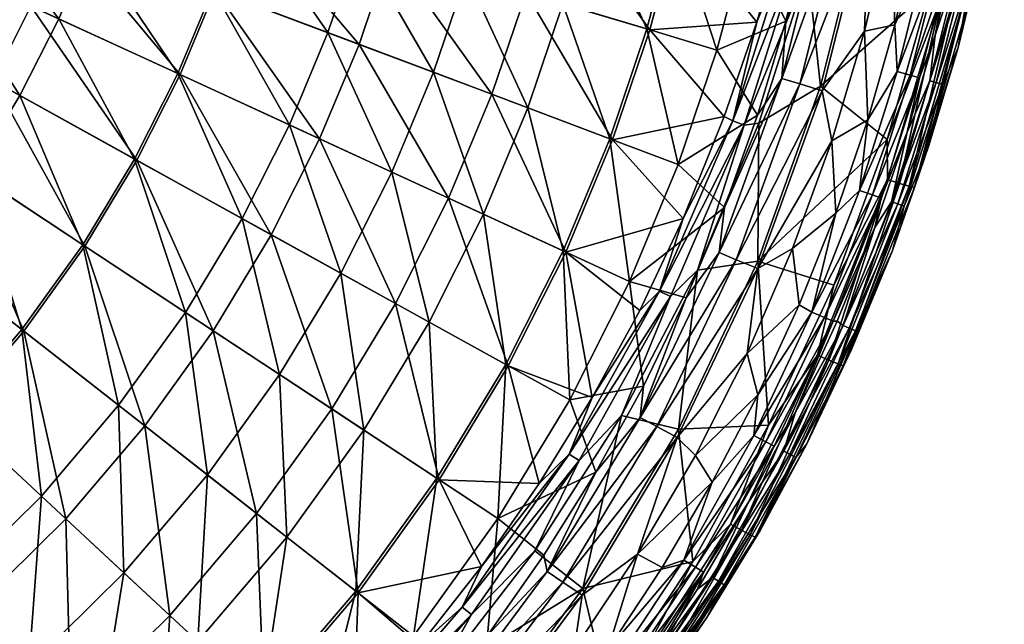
# Model space of a CAD drawing. Header units: inches. Extents: x -241 to 241, y -240 to 242.
# Tile 12 of 23: x 121 to 239, y -130 to -58. Entities that reach past the tile are written whole.
import ezdxf

# ---------------------------------------------------------------- set-up
doc = ezdxf.new("R2010")
doc.units = ezdxf.units.IN
doc.header["$MEASUREMENT"] = 0
doc.layers.add('Layer 1', color=7, linetype='Continuous')

# ---------------------------------------------------------------- blocks, each defined once
blk = doc.blocks.new('Rondò Bianco')
at = {"color": 253, "true_color": 0xa4adb2}
mesh = blk.add_polyface(dxfattribs=at)
corners = [(150.11, -34.77, 93.02), (132.61, -22.26, 79.4), (151.96, -25.5, 93.02), (165.16, -49.65, 108.15), (161.43, -60.71, 108.15), (147.56, -44.36, 93.02), (131, -30.34, 79.4), (144.23, -54.24, 93.02), (128.77, -38.71, 79.4), (170.09, -28.55, 108.15), (168.02, -38.91, 108.15), (153.19, -16.61, 93.02), (156.71, -72.01, 108.15), (172.13, -79.09, 124.63), (140.01, -64.33, 93.02), (171.46, -18.59, 108.15), (186.82, -31.35, 124.63), (184.55, -42.74, 124.63), (181.41, -54.54, 124.63), (177.31, -66.68, 124.63), (149.81, -34.7, 23.82), (151.66, -25.45, 23.82), (136.21, -22.86, 14.12), (179.46, -30.12, 48.01), (166.16, -27.89, 35.17), (177.28, -41.06, 48.01), (147.27, -44.27, 23.82), (134.55, -31.16, 14.12), (143.93, -54.13, 23.82), (132.26, -39.76, 14.12), (164.13, -38.01, 35.17), (161.35, -48.5, 35.17), (152.88, -16.58, 23.82), (157.7, -59.3, 35.17), (153.09, -70.34, 35.17), (139.73, -64.2, 23.82), (174.26, -52.39, 48.01), (167.5, -18.16, 35.17), (170.32, -64.05, 48.01), (165.35, -75.98, 48.01), (180.91, -19.61, 48.01), (176.31, -81.01, 62.13), (181.61, -68.3, 62.13)]
mesh.append_faces([[corners[k] for k in face] for face in [(0, 1, 2), (3, 4, 5), (5, 6, 0), (7, 8, 5), (9, 10, 2), (10, 3, 0), (2, 11, 9), (12, 4, 13), (0, 2, 10), (12, 7, 4), (5, 0, 3), (7, 5, 4), (14, 7, 12), (9, 15, 16), (10, 9, 17), (3, 10, 18), (4, 3, 19), (19, 3, 18), (13, 4, 19), (20, 21, 22), (23, 24, 25), (26, 20, 27), (28, 26, 29), (20, 22, 27), (26, 27, 29), (21, 30, 24), (20, 31, 30), (32, 21, 24), (26, 33, 31), (30, 21, 20), (28, 34, 33), (31, 20, 26), (26, 28, 33), (34, 28, 35), (30, 36, 25), (37, 24, 23), (31, 38, 36), (24, 30, 25), (39, 38, 33), (36, 30, 31), (31, 33, 38), (39, 33, 34), (37, 23, 40), (41, 42, 38), (36, 38, 42)]], dxfattribs={"color": 253})
mesh = blk.add_polyface(dxfattribs=at)
corners = [(110.85, -25.67, 67.44), (108.97, -32.76, 67.44), (89.9, -20.82, 57.26), (131, -30.34, 79.4), (112.22, -18.83, 67.44), (132.61, -22.26, 79.4), (128.77, -38.71, 79.4), (125.86, -47.33, 79.4), (122.18, -56.14, 79.4), (106.51, -40.05, 67.44), (117.67, -65.07, 79.4), (103.4, -47.51, 67.44), (112.26, -74.02, 79.4), (99.58, -55.06, 67.44), (95, -62.64, 67.44), (150.11, -34.77, 93.02), (144.23, -54.24, 93.02), (140.01, -64.33, 93.02), (147.56, -44.36, 93.02), (134.85, -74.56, 93.02), (120.08, -20.15, 6.17), (118.62, -27.47, 6.17), (134.55, -31.16, 14.12), (99.51, -33.52), (116.6, -35.05, 6.17), (101.18, -28.09), (113.97, -42.86, 6.17), (97.55, -38.86), (106.55, -58.92, 6.17), (110.64, -50.84, 6.17), (92.78, -49.18), (102.55, -22.57), (132.26, -39.76, 14.12), (129.27, -48.62, 14.12), (136.21, -22.86, 14.12), (125.5, -57.66, 14.12), (120.86, -66.83, 14.12), (115.3, -76.02, 14.12), (101.65, -67.02, 6.17), (139.73, -64.2, 23.82), (143.93, -54.13, 23.82), (134.57, -74.41, 23.82)]
mesh.append_faces([[corners[k] for k in face] for face in [(0, 1, 2), (3, 4, 5), (6, 0, 3), (7, 1, 6), (0, 4, 3), (7, 8, 9), (0, 6, 1), (10, 11, 8), (9, 1, 7), (12, 13, 10), (9, 8, 11), (11, 10, 13), (13, 12, 14), (3, 5, 15), (16, 17, 7), (6, 3, 18), (17, 19, 8), (6, 16, 7), (8, 7, 17), (8, 19, 10), (20, 21, 22), (23, 24, 25), (23, 26, 24), (26, 23, 27), (28, 29, 30), (26, 27, 29), (25, 24, 21), (21, 31, 25), (20, 31, 21), (32, 21, 24), (33, 24, 26), (22, 34, 20), (26, 29, 35), (21, 32, 22), (36, 29, 28), (33, 32, 24), (37, 28, 38), (26, 35, 33), (36, 35, 29), (28, 37, 36), (39, 40, 33), (41, 39, 35), (40, 32, 33), (39, 33, 35), (41, 35, 36)]], dxfattribs={"color": 253})
mesh = blk.add_polyface(dxfattribs=at)
corners = [(186.82, -31.35, 124.63), (184.55, -42.74, 124.63), (170.09, -28.55, 108.15), (181.41, -54.54, 124.63), (168.02, -38.91, 108.15), (188.33, -20.42, 124.63), (202.02, -33.91, 142.25), (199.57, -46.22, 142.25), (196.18, -58.97, 142.25), (191.74, -72.11, 142.25), (177.31, -66.68, 124.63), (214.66, -35.29, 159.29), (203.66, -22.08, 142.25), (212.02, -47.35, 158.76), (209, -58.05, 158.29), (205.1, -69.31, 157.8), (191.41, -71.98, 77.3), (185.81, -55.86, 62.13), (181.61, -68.3, 62.13), (189.03, -43.78, 62.13), (191.35, -32.12, 62.13), (179.46, -30.12, 48.01), (177.28, -41.06, 48.01), (180.91, -19.61, 48.01), (174.26, -52.39, 48.01), (192.9, -20.92, 62.13), (201.67, -33.85, 77.3), (203.3, -22.04, 77.3), (199.22, -46.14, 77.3), (195.83, -58.87, 77.3), (210.3, -35.3, 93.24), (212, -22.99, 93.24), (207.75, -48.11, 93.24), (204.22, -61.39, 93.24), (199.6, -75.06, 93.24), (209.09, -69.17, 109.67), (212.47, -57.94, 109.67), (205.11, -80.2, 109.67), (211.98, -64.78, 112.27), (212.79, -48.65, 159.86), (206.13, -69.84, 158.93), (214.18, -49.05, 160.61), (207.46, -70.37, 159.67)]
mesh.append_faces([[corners[k] for k in face] for face in [(0, 1, 2), (1, 3, 4), (5, 6, 0), (0, 7, 1), (6, 7, 0), (1, 8, 3), (7, 8, 1), (3, 9, 10), (8, 9, 3), (11, 6, 12), (13, 7, 6), (14, 7, 13), (14, 8, 7), (15, 8, 14), (9, 8, 15), (16, 17, 18), (19, 20, 21), (17, 19, 22), (23, 21, 20), (24, 18, 17), (21, 22, 19), (22, 24, 17), (25, 20, 26), (26, 27, 25), (20, 19, 28), (28, 26, 20), (19, 17, 29), (19, 29, 28), (17, 16, 29), (30, 27, 26), (30, 31, 27), (32, 26, 28), (32, 30, 26), (33, 28, 29), (33, 32, 28), (34, 29, 16), (34, 33, 29), (33, 35, 36), (32, 33, 36), (33, 34, 35), (37, 38, 35), (14, 39, 40), (40, 15, 14), (40, 41, 42)]], dxfattribs={"color": 253})
mesh = blk.add_polyface(dxfattribs=at)
corners = [(214.66, -35.29, 159.29), (203.66, -22.08, 142.25), (216.72, -22.97, 159.82), (212.02, -47.35, 158.76), (202.02, -33.91, 142.25), (221.87, -59.13, 116.22), (225.49, -58.38, 116.22), (225, -45.82, 116.22), (217.96, -72.24, 116.22), (222.25, -69.72, 116.22), (212, -22.99, 93.24), (217.43, -35.02, 109.67), (218.99, -23.4, 109.67), (210.3, -35.3, 93.24), (215.26, -46.55, 109.67), (207.75, -48.11, 93.24), (212.47, -57.94, 109.67), (222.34, -44.2, 115.78), (219.6, -43.65, 114.42), (214.12, -65.44, 114.42), (209.09, -69.17, 109.67), (211.98, -64.78, 112.27), (217.4, -43.22, 112.27), (220.64, -21.18, 112.27), (222.87, -21.4, 114.42), (216.79, -66.25, 115.78), (225.65, -21.67, 115.78), (216.59, -65.7, 160.22), (229.63, -54.25, 160.8), (224.6, -72.09, 160.07), (221.99, -44.16, 161.13), (219.71, -30.49, 161.69), (225.24, -22.18, 162.06), (215.11, -51.75, 160.76), (209.23, -70.11, 159.96), (207.46, -70.37, 159.67), (218.73, -27.01, 161.58), (214.18, -49.05, 160.61), (212.79, -48.65, 159.86), (217.3, -26.76, 160.82), (209, -58.05, 158.29), (206.13, -69.84, 158.93), (221.27, -78.16, 116.54), (225.79, -63.95, 116.54)]
mesh.append_faces([[corners[k] for k in face] for face in [(0, 1, 2), (3, 4, 0), (5, 6, 7), (8, 9, 5), (5, 9, 6), (10, 11, 12), (13, 11, 10), (13, 14, 11), (15, 14, 13), (15, 16, 14), (17, 18, 19), (16, 20, 21), (22, 16, 21), (14, 16, 22), (11, 22, 23), (22, 11, 14), (11, 23, 12), (21, 18, 22), (21, 19, 18), (22, 24, 23), (24, 22, 18), (5, 17, 25), (17, 19, 25), (18, 26, 24), (26, 18, 17), (5, 25, 8), (7, 17, 5), (27, 28, 29), (30, 28, 27), (30, 31, 32), (30, 33, 31), (27, 33, 30), (27, 34, 33), (34, 35, 33), (36, 37, 38), (0, 39, 38), (3, 0, 38), (37, 36, 31), (37, 31, 33), (33, 35, 37), (3, 38, 40), (38, 37, 41), (2, 39, 0), (39, 36, 38), (42, 43, 9)]], dxfattribs={"color": 253})
mesh = blk.add_polyface(dxfattribs=at)
corners = [(231.23, -65.5, 148.36), (229.58, -72.81, 154.66), (233.08, -61.07, 155.13), (234.78, -51.36, 148.36), (235.82, -49.67, 155.59), (237.35, -37.71, 148.36), (230.46, -65.27, 139.17), (225.84, -79.78, 139.17), (233.99, -51.19, 139.17), (225.08, -79.51, 129.98), (229.68, -65.05, 129.98), (233.2, -51.02, 129.98), (236.55, -37.58, 139.17), (230.31, -59.61, 120.78), (226.99, -71.2, 120.78), (233.03, -47.87, 120.78), (225, -45.82, 116.22), (225.49, -58.38, 116.22), (228.16, -46.89, 116.22), (224.64, -76.86, 159.66), (224.6, -72.09, 160.07), (230.98, -55.27, 160.53), (233.24, -36.07, 161.54), (229.63, -54.25, 160.8), (232.45, -55.59, 159.74), (233.61, -55.82, 158.46), (227.2, -77.66, 157.58), (227.84, -77.81, 156.02), (234.26, -55.91, 156.89), (238.59, -33.4, 157.79), (237.93, -33.37, 159.35), (235.27, -33.08, 161.43), (236.76, -33.26, 160.64), (226.07, -77.32, 158.87), (231.95, -50.74, 119.07), (228.45, -64.71, 119.07), (227.35, -64.4, 117.53), (230.84, -50.5, 117.53), (234.49, -37.26, 119.07), (222.81, -78.7, 117.53), (225.79, -63.95, 116.54), (221.27, -78.16, 116.54), (229.25, -50.15, 116.54), (222.25, -69.72, 116.22)]
mesh.append_faces([[corners[k] for k in face] for face in [(0, 1, 2), (0, 2, 3), (2, 4, 3), (4, 5, 3), (0, 6, 7), (3, 8, 6), (6, 0, 3), (5, 8, 3), (9, 6, 10), (10, 8, 11), (10, 6, 8), (11, 8, 12), (10, 13, 14), (11, 15, 13), (10, 11, 13), (16, 17, 18), (19, 20, 21), (22, 21, 23), (24, 25, 26), (2, 27, 28), (23, 21, 20), (28, 29, 4), (30, 28, 25), (31, 24, 21), (28, 27, 25), (32, 25, 24), (24, 33, 21), (25, 27, 26), (2, 28, 4), (21, 33, 19), (24, 26, 33), (27, 2, 1), (13, 34, 35), (13, 35, 14), (34, 13, 15), (34, 36, 35), (37, 34, 38), (35, 36, 39), (34, 37, 36), (36, 40, 41), (37, 42, 40), (40, 36, 37), (40, 17, 43), (42, 18, 17), (40, 42, 17)]], dxfattribs={"color": 253})
mesh = blk.add_polyface(dxfattribs=at)
corners = [(105.89, -82.88, 79.4), (95, -62.64, 67.44), (112.26, -74.02, 79.4), (98.51, -91.52, 79.4), (89.6, -70.14, 67.44), (90.1, -99.81, 79.4), (83.36, -77.45, 67.44), (128.64, -84.82, 93.02), (117.67, -65.07, 79.4), (134.85, -74.56, 93.02), (121.34, -94.97, 93.02), (112.88, -104.88, 93.02), (103.25, -114.37, 93.02), (156.71, -72.01, 108.15), (150.93, -83.46, 108.15), (140.01, -64.33, 93.02), (143.98, -94.93, 108.15), (135.81, -106.3, 108.15), (158.15, -104.27, 124.63), (115.3, -76.02, 14.12), (121.09, -94.78, 23.82), (128.38, -84.65, 23.82), (89.2, -82.88, 6.17), (95.88, -75.05, 6.17), (80.04, -67.97), (101.18, -94.01, 14.12), (140.66, -92.74, 35.17), (147.44, -81.53, 35.17), (134.57, -74.41, 23.82), (108.76, -85.13, 14.12), (101.65, -67.02, 6.17), (92.55, -102.52, 14.12), (81.59, -90.38, 6.17), (120.86, -66.83, 14.12), (112.66, -104.67, 23.82), (103.05, -114.14, 23.82), (139.73, -64.2, 23.82), (153.09, -70.34, 35.17), (132.67, -103.84, 35.17), (151.92, -100.17, 48.01), (159.24, -88.06, 48.01), (143.29, -112.16, 48.01)]
mesh.append_faces([[corners[k] for k in face] for face in [(0, 1, 2), (3, 4, 0), (5, 6, 3), (1, 0, 4), (4, 3, 6), (7, 8, 9), (7, 10, 2), (11, 0, 10), (2, 8, 7), (11, 12, 3), (2, 10, 0), (3, 0, 11), (3, 12, 5), (13, 14, 15), (14, 16, 9), (16, 17, 7), (9, 15, 14), (7, 9, 16), (10, 7, 17), (16, 14, 18), (19, 20, 21), (22, 23, 24), (22, 25, 23), (26, 27, 28), (29, 30, 23), (31, 22, 32), (30, 29, 19), (23, 25, 29), (22, 31, 25), (21, 28, 33), (34, 20, 29), (19, 21, 33), (20, 19, 29), (25, 34, 29), (31, 35, 25), (36, 27, 37), (21, 38, 26), (27, 36, 28), (26, 28, 21), (38, 21, 20), (39, 40, 27), (26, 41, 39), (40, 37, 27), (39, 27, 26), (26, 38, 41)]], dxfattribs={"color": 253})
mesh = blk.add_polyface(dxfattribs=at)
corners = [(165.77, -91.67, 124.63), (172.13, -79.09, 124.63), (179.27, -99.13, 142.25), (150.93, -83.46, 108.15), (156.71, -72.01, 108.15), (158.15, -104.27, 124.63), (177.31, -66.68, 124.63), (186.14, -85.53, 142.25), (191.74, -72.11, 142.25), (189.31, -102.92, 156.3), (171.02, -112.76, 142.25), (161.31, -126.26, 142.25), (149.17, -116.76, 124.63), (195, -92.52, 156.76), (182.96, -113.19, 155.83), (176.05, -123.1, 155.37), (153.09, -70.34, 35.17), (159.24, -88.06, 48.01), (165.35, -75.98, 48.01), (169.8, -93.89, 62.13), (176.31, -81.01, 62.13), (161.99, -106.8, 62.13), (170.32, -64.05, 48.01), (152.79, -119.59, 62.13), (151.92, -100.17, 48.01), (191.41, -71.98, 77.3), (185.82, -85.38, 77.3), (193.77, -89.03, 93.24), (181.61, -68.3, 62.13), (178.96, -98.95, 77.3), (170.72, -112.56, 77.3), (161.03, -126.04, 77.3), (186.62, -103.19, 93.24), (178.03, -117.38, 93.24), (189.74, -111.81, 109.67), (195.43, -101.55, 109.67), (183.52, -121.75, 109.67), (183.93, -123.7, 112.27), (195.05, -105.29, 112.27), (186.53, -109.67, 157.13), (187.73, -110.45, 157.87), (173.77, -127.94, 156.29), (197.37, -90.18, 158.02), (192.8, -105.04, 158.4), (182.43, -121.23, 157.66), (198.65, -90.84, 158.76)]
mesh.append_faces([[corners[k] for k in face] for face in [(0, 1, 2), (3, 4, 0), (1, 0, 4), (5, 3, 0), (6, 7, 1), (8, 7, 6), (2, 7, 9), (7, 2, 1), (0, 10, 5), (2, 10, 0), (5, 11, 12), (11, 5, 10), (7, 13, 9), (14, 2, 9), (14, 10, 2), (15, 10, 14), (16, 17, 18), (19, 20, 18), (17, 21, 19), (22, 18, 20), (23, 21, 24), (19, 18, 17), (17, 24, 21), (25, 26, 27), (28, 20, 26), (26, 25, 28), (20, 19, 29), (20, 29, 26), (19, 21, 30), (19, 30, 29), (21, 31, 30), (32, 26, 29), (32, 27, 26), (33, 29, 30), (29, 33, 32), (32, 34, 35), (33, 36, 34), (32, 33, 34), (37, 38, 34), (39, 40, 41), (39, 9, 42), (40, 43, 44), (15, 14, 39), (39, 14, 9), (39, 45, 40)]], dxfattribs={"color": 253})
mesh = blk.add_polyface(dxfattribs=at)
corners = [(226.61, -80.05, 148.36), (225.84, -79.78, 139.17), (220.04, -94.62, 139.17), (225.2, -85.35, 154.16), (220.78, -94.94, 148.36), (220.33, -97.18, 153.68), (229.58, -72.81, 154.66), (231.23, -65.5, 148.36), (223.09, -82.6, 120.78), (219.3, -94.3, 129.98), (225.08, -79.51, 129.98), (212.21, -109.31, 129.98), (230.46, -65.27, 139.17), (218.62, -93.8, 120.78), (213.59, -104.75, 120.78), (226.99, -71.2, 120.78), (229.68, -65.05, 129.98), (213.27, -85.09, 116.22), (218.43, -80.89, 116.22), (217.96, -72.24, 116.22), (222.25, -69.72, 116.22), (209.11, -86.61, 159.33), (216.59, -65.7, 160.22), (224.6, -72.09, 160.07), (218.2, -89.48, 159.36), (216.24, -97.85, 158.8), (224.64, -76.86, 159.66), (218.71, -98.89, 156.72), (226.07, -77.32, 158.87), (227.2, -77.66, 157.58), (219.33, -99.11, 155.16), (227.84, -77.81, 156.02), (217.62, -98.44, 158.01), (215.59, -92.7, 116.54), (221.27, -78.16, 116.54), (218.12, -93.79, 119.07), (223.88, -79.08, 119.07), (228.45, -64.71, 119.07), (217.08, -93.34, 117.53), (222.81, -78.7, 117.53), (227.35, -64.4, 117.53), (214.05, -91.85, 116.22)]
mesh.append_faces([[corners[k] for k in face] for face in [(0, 1, 2), (3, 4, 5), (6, 0, 3), (4, 3, 0), (7, 0, 6), (8, 9, 10), (2, 4, 0), (1, 0, 7), (11, 2, 9), (9, 1, 10), (9, 2, 1), (10, 1, 12), (9, 13, 14), (13, 9, 8), (10, 15, 8), (10, 16, 15), (17, 18, 19), (19, 18, 20), (21, 22, 23), (23, 24, 21), (25, 24, 26), (27, 28, 29), (30, 31, 3), (23, 26, 24), (31, 30, 29), (28, 32, 26), (29, 30, 27), (31, 6, 3), (26, 32, 25), (28, 27, 32), (30, 3, 5), (33, 34, 18), (13, 8, 35), (13, 35, 14), (15, 36, 8), (35, 8, 36), (15, 37, 36), (36, 38, 35), (37, 39, 36), (39, 38, 36), (39, 34, 33), (33, 38, 39), (34, 39, 40), (41, 33, 18), (34, 20, 18)]], dxfattribs={"color": 253})
mesh = blk.add_polyface(dxfattribs=at)
corners = [(200.2, -81.52, 157.26), (191.74, -72.11, 142.25), (205.1, -69.31, 157.8), (195, -92.52, 156.76), (186.14, -85.53, 142.25), (209.13, -102.57, 116.22), (214.05, -91.85, 116.22), (207.82, -97.63, 116.22), (218.43, -80.89, 116.22), (213.27, -85.09, 116.22), (205.11, -80.2, 109.67), (199.6, -75.06, 93.24), (193.77, -89.03, 93.24), (191.41, -71.98, 77.3), (209.09, -69.17, 109.67), (200.55, -91.01, 109.67), (195.43, -101.55, 109.67), (186.62, -103.19, 93.24), (195.05, -105.29, 112.27), (204.47, -85.57, 112.27), (206.54, -86.44, 114.42), (211.98, -64.78, 112.27), (216.79, -66.25, 115.78), (209.12, -87.51, 115.78), (217.96, -72.24, 116.22), (197.02, -106.36, 114.42), (214.12, -65.44, 114.42), (199.48, -107.68, 115.78), (218.2, -89.48, 159.36), (210.4, -106.23, 158.67), (209.11, -86.61, 159.33), (199.61, -106.69, 158.47), (201.88, -87.69, 159.18), (209.23, -70.11, 159.96), (216.59, -65.7, 160.22), (197.37, -90.18, 158.02), (207.46, -70.37, 159.67), (198.65, -90.84, 158.76), (206.13, -69.84, 158.93), (186.53, -109.67, 157.13), (192.8, -105.04, 158.4), (189.31, -102.92, 156.3), (216.24, -97.85, 158.8), (217.08, -93.34, 117.53), (210.07, -108.21, 117.53), (218.12, -93.79, 119.07), (215.59, -92.7, 116.54), (208.62, -107.46, 116.54)]
mesh.append_faces([[corners[k] for k in face] for face in [(0, 1, 2), (3, 4, 0), (4, 1, 0), (5, 6, 7), (6, 8, 9), (7, 6, 9), (10, 11, 12), (12, 11, 13), (11, 10, 14), (15, 10, 12), (12, 16, 15), (12, 17, 16), (15, 16, 18), (19, 15, 18), (18, 20, 19), (19, 10, 15), (19, 21, 10), (22, 23, 24), (20, 18, 25), (21, 19, 26), (26, 19, 20), (25, 23, 20), (20, 22, 26), (23, 22, 20), (9, 23, 7), (23, 27, 7), (23, 9, 24), (28, 29, 30), (30, 31, 32), (30, 33, 34), (30, 32, 33), (35, 36, 37), (35, 0, 38), (38, 36, 35), (32, 37, 36), (35, 37, 39), (37, 32, 40), (33, 32, 36), (35, 3, 0), (41, 3, 35), (0, 2, 38), (28, 42, 29), (43, 44, 45), (43, 46, 47), (46, 6, 5)]], dxfattribs={"color": 253})
mesh = blk.add_polyface(dxfattribs=at)
corners = [(213.65, -110.06, 148.36), (212.93, -109.69, 139.17), (204.41, -124.85, 139.17), (214.96, -108.45, 153.23), (220.78, -94.94, 148.36), (209.4, -118.79, 152.81), (220.33, -97.18, 153.68), (220.04, -94.62, 139.17), (203.71, -124.43, 129.98), (212.21, -109.31, 129.98), (213.59, -104.75, 120.78), (208.01, -115.43, 120.78), (219.3, -94.3, 129.98), (201.64, -109.83, 116.22), (203.66, -113.03, 116.22), (209.13, -102.57, 116.22), (207.82, -97.63, 116.22), (194.74, -121.64, 116.22), (185.79, -124.95, 114.42), (199.48, -107.68, 115.78), (197.02, -106.36, 114.42), (189.74, -111.81, 109.67), (195.05, -105.29, 112.27), (195.43, -101.55, 109.67), (183.93, -123.7, 112.27), (209.12, -87.51, 115.78), (188.19, -125.74, 157.64), (192.8, -105.04, 158.4), (199.61, -106.69, 158.47), (209.11, -86.61, 159.33), (210.4, -106.23, 158.67), (201.88, -87.69, 159.18), (201.35, -122.52, 157.99), (187.73, -110.45, 157.87), (198.65, -90.84, 158.76), (208.79, -119.59, 154.33), (218.71, -98.89, 156.72), (219.33, -99.11, 155.16), (217.62, -98.44, 158.01), (208.19, -119.32, 155.89), (205.83, -118.04, 157.97), (216.24, -97.85, 158.8), (207.15, -118.77, 157.18), (211.07, -108.73, 119.07), (202.62, -123.77, 119.07), (218.12, -93.79, 119.07), (210.07, -108.21, 117.53), (201.66, -123.17, 117.53), (208.62, -107.46, 116.54), (200.27, -122.33, 116.54), (217.08, -93.34, 117.53), (215.59, -92.7, 116.54)]
mesh.append_faces([[corners[k] for k in face] for face in [(0, 1, 2), (0, 3, 4), (3, 0, 5), (4, 3, 6), (1, 0, 4), (7, 1, 4), (8, 1, 9), (7, 9, 1), (9, 10, 11), (9, 12, 10), (13, 14, 15), (13, 15, 16), (17, 14, 13), (18, 19, 20), (21, 22, 23), (24, 20, 22), (25, 20, 19), (13, 19, 17), (16, 19, 13), (26, 27, 28), (29, 30, 28), (28, 27, 31), (28, 30, 32), (27, 33, 34), (35, 36, 37), (38, 36, 39), (40, 30, 41), (30, 40, 32), (35, 37, 3), (38, 42, 41), (36, 35, 39), (37, 6, 3), (41, 42, 40), (38, 39, 42), (5, 35, 3), (43, 44, 11), (43, 11, 10), (10, 45, 43), (45, 46, 43), (43, 46, 47), (46, 48, 49), (50, 48, 46), (48, 15, 14), (49, 48, 14), (48, 51, 15)]], dxfattribs={"color": 253})
mesh = blk.add_polyface(dxfattribs=at)
corners = [(138.78, -128.94, 124.63), (137.27, -152.05, 142.25), (126.94, -140.61, 124.63), (92.45, -123.27, 93.02), (90.1, -99.81, 79.4), (103.25, -114.37, 93.02), (80.68, -107.57, 79.4), (135.81, -106.3, 108.15), (126.35, -117.39, 108.15), (121.34, -94.97, 93.02), (115.57, -128.02, 108.15), (112.88, -104.88, 93.02), (103.48, -137.97, 108.15), (90.12, -147.05, 108.15), (80.52, -131.38, 93.02), (143.98, -94.93, 108.15), (149.17, -116.76, 124.63), (158.15, -104.27, 124.63), (113.66, -151.54, 124.63), (150.07, -139.43, 142.25), (92.55, -102.52, 14.12), (92.27, -123.02, 23.82), (103.05, -114.14, 23.82), (109.18, -145.57, 48.01), (121.94, -135.07, 48.01), (112.9, -125.06, 35.17), (112.66, -104.67, 23.82), (101.18, -94.01, 14.12), (82.87, -110.49, 14.12), (121.09, -94.78, 23.82), (123.43, -114.68, 35.17), (132.67, -103.84, 35.17), (101.09, -134.78, 35.17), (88.04, -143.65, 35.17), (80.35, -131.11, 23.82), (133.31, -123.86, 48.01), (143.29, -112.16, 48.01), (142.15, -132.07, 62.13), (152.79, -119.59, 62.13), (130.02, -144.02, 62.13), (151.92, -100.17, 48.01), (149.81, -139.19, 77.3)]
mesh.append_faces([[corners[k] for k in face] for face in [(0, 1, 2), (3, 4, 5), (4, 3, 6), (7, 8, 9), (8, 10, 11), (10, 12, 5), (11, 9, 8), (12, 13, 3), (5, 11, 10), (3, 5, 12), (3, 13, 14), (7, 15, 16), (16, 15, 17), (8, 7, 0), (0, 7, 16), (10, 8, 2), (2, 8, 0), (12, 10, 18), (18, 10, 2), (16, 19, 0), (1, 0, 19), (20, 21, 22), (23, 24, 25), (22, 26, 27), (28, 21, 20), (29, 30, 31), (26, 25, 30), (22, 32, 25), (26, 30, 29), (21, 33, 32), (25, 26, 22), (32, 22, 21), (34, 33, 21), (35, 36, 31), (30, 24, 35), (35, 31, 30), (24, 30, 25), (23, 25, 32), (37, 38, 36), (39, 37, 35), (38, 40, 36), (37, 36, 35), (35, 24, 39), (38, 37, 41)]], dxfattribs={"color": 253})
mesh = blk.add_polyface(dxfattribs=at)
corners = [(161.31, -126.26, 142.25), (160.77, -141.55, 154.52), (150.07, -139.43, 142.25), (149.17, -116.76, 124.63), (168.66, -132.54, 154.94), (176.05, -123.1, 155.37), (171.02, -112.76, 142.25), (191.18, -133.06, 116.22), (194.74, -121.64, 116.22), (187.16, -133.01, 116.22), (184.2, -142.57, 116.22), (178.91, -143.92, 116.22), (167.92, -131.44, 93.24), (169.54, -140.57, 109.67), (176.78, -131.34, 109.67), (149.81, -139.19, 77.3), (156.22, -145.15, 93.24), (161.03, -126.04, 77.3), (161.99, -106.8, 62.13), (152.79, -119.59, 62.13), (170.72, -112.56, 77.3), (178.03, -117.38, 93.24), (183.52, -121.75, 109.67), (188.1, -126.51, 115.78), (171.35, -140.61, 112.27), (183.93, -123.7, 112.27), (189.74, -111.81, 109.67), (185.79, -124.95, 114.42), (173.08, -142.03, 114.42), (197.02, -106.36, 114.42), (175.24, -143.8, 115.78), (191.09, -137.91, 157.35), (174.96, -143.58, 156.86), (188.19, -125.74, 157.64), (182.43, -121.23, 157.66), (192.8, -105.04, 158.4), (170.55, -136.61, 156.95), (160.32, -145.71, 156.23), (159.31, -144.71, 155.51), (174.87, -128.83, 157.02), (187.73, -110.45, 157.87), (173.77, -127.94, 156.29), (186.53, -109.67, 157.13), (190.44, -137.13, 116.54)]
mesh.append_faces([[corners[k] for k in face] for face in [(0, 1, 2), (0, 2, 3), (4, 0, 5), (0, 6, 5), (0, 4, 1), (7, 8, 9), (10, 9, 11), (9, 10, 7), (12, 13, 14), (15, 16, 17), (18, 19, 17), (19, 15, 17), (12, 20, 17), (12, 21, 20), (16, 13, 12), (17, 16, 12), (22, 21, 14), (21, 12, 14), (8, 23, 9), (14, 24, 25), (24, 14, 13), (22, 14, 25), (26, 22, 25), (24, 27, 25), (27, 24, 28), (29, 25, 27), (28, 23, 27), (30, 23, 28), (30, 11, 9), (23, 30, 9), (31, 32, 33), (34, 35, 33), (34, 33, 36), (32, 36, 33), (37, 38, 39), (40, 39, 41), (4, 41, 38), (41, 5, 42), (1, 4, 38), (39, 34, 36), (39, 36, 37), (40, 34, 39), (5, 41, 4), (41, 39, 38), (43, 7, 10)]], dxfattribs={"color": 253})
mesh = blk.add_polyface(dxfattribs=at)
corners = [(203, -129.2, 152.38), (205.1, -125.28, 148.36), (195.03, -140.44, 148.36), (213.65, -110.06, 148.36), (209.4, -118.79, 152.81), (203.71, -124.43, 129.98), (193.71, -139.49, 129.98), (204.41, -124.85, 139.17), (194.63, -141.39, 151.88), (194.37, -139.97, 139.17), (195.27, -135.89, 120.78), (212.93, -109.69, 139.17), (188.14, -145.6, 120.78), (201.9, -125.82, 120.78), (208.01, -115.43, 120.78), (212.21, -109.31, 129.98), (203.66, -113.03, 116.22), (194.74, -121.64, 116.22), (197.68, -123.2, 116.22), (191.18, -133.06, 116.22), (199.48, -107.68, 115.78), (188.1, -126.51, 115.78), (185.79, -124.95, 114.42), (188.19, -125.74, 157.64), (199.61, -106.69, 158.47), (201.35, -122.52, 157.99), (191.09, -137.91, 157.35), (205.83, -118.04, 157.97), (193.65, -137, 157.18), (196.44, -138.83, 153.54), (208.19, -119.32, 155.89), (208.79, -119.59, 154.33), (207.15, -118.77, 157.18), (195.87, -138.49, 155.1), (194.89, -137.84, 156.39), (201.66, -123.17, 117.53), (200.27, -122.33, 116.54), (190.44, -137.13, 116.54), (202.62, -123.77, 119.07), (192.68, -138.75, 119.07), (191.76, -138.08, 117.53), (211.07, -108.73, 119.07), (210.07, -108.21, 117.53)]
mesh.append_faces([[corners[k] for k in face] for face in [(0, 1, 2), (3, 1, 4), (4, 1, 0), (5, 6, 7), (2, 8, 0), (9, 2, 1), (7, 9, 1), (7, 1, 3), (5, 10, 6), (7, 6, 9), (5, 7, 11), (6, 10, 12), (5, 13, 10), (5, 14, 13), (5, 15, 14), (16, 17, 18), (17, 19, 18), (17, 20, 21), (20, 22, 21), (23, 24, 25), (23, 25, 26), (25, 27, 28), (29, 30, 31), (32, 30, 33), (25, 28, 26), (29, 31, 0), (34, 27, 32), (31, 4, 0), (33, 30, 29), (28, 27, 34), (32, 33, 34), (8, 29, 0), (35, 36, 37), (10, 13, 38), (38, 39, 10), (13, 14, 38), (10, 39, 12), (38, 40, 39), (41, 35, 38), (38, 35, 40), (19, 37, 36), (35, 37, 40), (36, 35, 42), (36, 18, 19), (36, 16, 18)]], dxfattribs={"color": 253})

msp = doc.modelspace()

# ---------------------------------------------------------------- block references
at = {"layer": 'Layer 1'}
msp.add_blockref('Rondò Bianco', (0, 0), dxfattribs=at)

doc.saveas('drawing.dxf')
